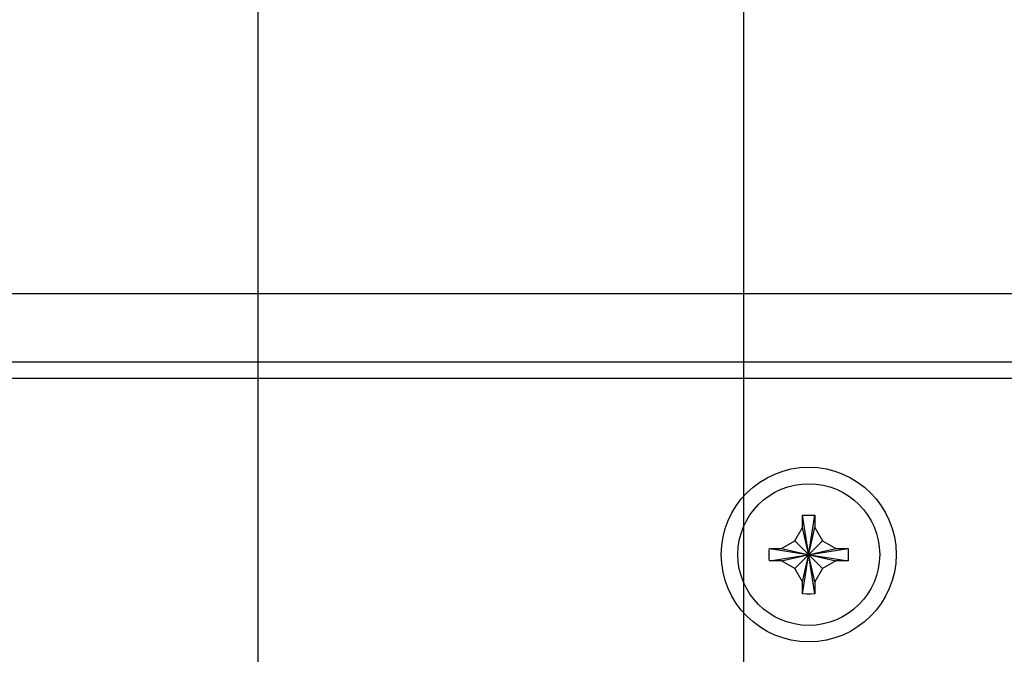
# Model space of a CAD drawing. Header units: inches. Extents: x 0 to 34, y 0 to 22.
# Tile 50 of 82: x 26.8 to 28.4, y 6.7 to 7.7. Entities that reach past the tile are written whole.
import ezdxf

# ---------------------------------------------------------------- set-up
doc = ezdxf.new("R2010")
doc.units = ezdxf.units.IN
doc.header["$LTSCALE"] = 1.87
doc.header["$MEASUREMENT"] = 0
doc.layers.get('0').update_dxf_attribs({"linetype": 'CONTINUOUS'})
doc.layers.add('DIMENSIONS', color=7, linetype='CONTINUOUS')
doc.styles.get("Standard").update_dxf_attribs({"font": 'txt', "width": 0.8})
doc.dimstyles.new('DIMSTYLE_5', dxfattribs={"dimtxt": 0.125, "dimasz": 0.18, "dimexe": 0.18, "dimexo": 0.0625, "dimgap": 0.09, "dimtad": 0, "dimtih": 1, "dimtoh": 1, "dimzin": 4, "dimdsep": 46, "dimtxsty": 'STANDARD', "dimblk": '_FILLED', "dimblk1": '_FILLED', "dimblk2": '_FILLED', "dimcen": 0.09, "dimadec": 0, "dimazin": 0, "dimtp": 0.01, "dimtm": 0.01, "dimtfac": 1, "dimtofl": 0, "dimtmove": 0, "dimatfit": 3, "dimldrblk": '_FILLED', "dimfxl": 1, "dimtolj": 1, "dimtzin": 4, "dimarcsym": 0})

# ---------------------------------------------------------------- blocks, each defined once
blk = doc.blocks.new('_FILLED')
at = {"color": 0, "linetype": 'BYBLOCK'}
blk.add_solid([(0, 0), (-1, 0.1736), (-1, -0.1736)], dxfattribs=at)
blk = doc.blocks.new('*D27')
at = {"layer": 'DIMENSIONS', "color": 2, "linetype": 'CONTINUOUS'}
for p, q in [((27.9506, 5.8089), (27.9506, 8.9297)), ((30.8926, 7.2672), (30.8926, 8.9297)), ((27.9506, 8.8047), (29.1202, 8.8047)), ((30.8926, 8.8047), (30.3702, 8.8047))]:
    blk.add_line(p, q, dxfattribs=at)
at = {"layer": 'DIMENSIONS', "color": 2, "linetype": 'CONTINUOUS', "xscale": 0.18, "yscale": 0.18, "zscale": 0.18, "rotation": 180}
blk.add_blockref('_FILLED', (27.9506, 8.8047), dxfattribs=at)
at = {"layer": 'DIMENSIONS', "color": 2, "linetype": 'CONTINUOUS', "xscale": 0.18, "yscale": 0.18, "zscale": 0.18}
blk.add_blockref('_FILLED', (30.8926, 8.8047), dxfattribs=at)
at = {"layer": 'DIMENSIONS', "color": 2, "linetype": 'CONTINUOUS', "width": 0.8}
for s, p in [('2.94', (29.1827, 8.7422)), ('[', (29.7077, 8.7422)), ('74.7', (29.8077, 8.7422)), (']', (30.2077, 8.7422))]:
    blk.add_text(s, height=0.125, dxfattribs=at).set_placement(p)
blk = doc.blocks.new('*D28')
at = {"layer": 'DIMENSIONS', "color": 2, "linetype": 'CONTINUOUS'}
for p, q in [((27.2006, 6.194), (27.2006, 9.6797)), ((30.8926, 7.2672), (30.8926, 9.6797)), ((27.2006, 9.5547), (27.889, 9.5547)), ((30.8926, 9.5547), (29.139, 9.5547))]:
    blk.add_line(p, q, dxfattribs=at)
at = {"layer": 'DIMENSIONS', "color": 2, "linetype": 'CONTINUOUS', "xscale": 0.18, "yscale": 0.18, "zscale": 0.18, "rotation": 180}
blk.add_blockref('_FILLED', (27.2006, 9.5547), dxfattribs=at)
at = {"layer": 'DIMENSIONS', "color": 2, "linetype": 'CONTINUOUS', "xscale": 0.18, "yscale": 0.18, "zscale": 0.18}
blk.add_blockref('_FILLED', (30.8926, 9.5547), dxfattribs=at)
at = {"layer": 'DIMENSIONS', "color": 2, "linetype": 'CONTINUOUS', "width": 0.8}
for s, p in [('[', (28.4765, 9.4922)), (']', (28.9765, 9.4922)), ('3.69', (27.9515, 9.4922)), ('93.8', (28.5765, 9.4922))]:
    blk.add_text(s, height=0.125, dxfattribs=at).set_placement(p)
blk = doc.blocks.new('*D29')
at = {"layer": 'DIMENSIONS', "color": 2, "linetype": 'CONTINUOUS'}
for p, q in [((26.3456, 6.3144), (26.3456, 10.4297)), ((30.8926, 7.2672), (30.8926, 10.4297)), ((26.3456, 10.3047), (28.5254, 10.3047)), ((30.8926, 10.3047), (29.8754, 10.3047))]:
    blk.add_line(p, q, dxfattribs=at)
at = {"layer": 'DIMENSIONS', "color": 2, "linetype": 'CONTINUOUS', "xscale": 0.18, "yscale": 0.18, "zscale": 0.18, "rotation": 180}
blk.add_blockref('_FILLED', (26.3456, 10.3047), dxfattribs=at)
at = {"layer": 'DIMENSIONS', "color": 2, "linetype": 'CONTINUOUS', "xscale": 0.18, "yscale": 0.18, "zscale": 0.18}
blk.add_blockref('_FILLED', (30.8926, 10.3047), dxfattribs=at)
at = {"layer": 'DIMENSIONS', "color": 2, "linetype": 'CONTINUOUS', "width": 0.8}
for s, p in [('[', (29.1129, 10.2422)), (']', (29.7129, 10.2422)), ('4.55', (28.5879, 10.2422)), ('115.5', (29.2129, 10.2422))]:
    blk.add_text(s, height=0.125, dxfattribs=at).set_placement(p)
blk = doc.blocks.new('*D31')
at = {"layer": 'DIMENSIONS', "color": 2, "linetype": 'CONTINUOUS'}
for p, q in [((31.6426, 7.3047), (31.6426, 7.6647)), ((30.8551, 7.3047), (31.7676, 7.3047)), ((26.4081, 6.2519), (31.7676, 6.2519)), ((31.6426, 6.2519), (31.6426, 5.8919))]:
    blk.add_line(p, q, dxfattribs=at)
at = {"layer": 'DIMENSIONS', "color": 2, "linetype": 'CONTINUOUS', "xscale": 0.18, "yscale": 0.18, "zscale": 0.18}
for p, rotation in [((31.6426, 7.3047), 270), ((31.6426, 6.2519), 90)]:
    blk.add_blockref('_FILLED', p, dxfattribs=dict(at, rotation=rotation))
at = {"layer": 'DIMENSIONS', "color": 2, "linetype": 'CONTINUOUS', "width": 0.8}
for s, p in [('1.05', (31.3426, 6.8407)), ('[', (31.3426, 6.6532)), (']', (31.8426, 6.6532)), ('26.7', (31.4426, 6.6532))]:
    blk.add_text(s, height=0.125, dxfattribs=at).set_placement(p)
blk = doc.blocks.new('*D32')
at = {"layer": 'DIMENSIONS', "color": 2, "linetype": 'CONTINUOUS'}
for p, q in [((30.8551, 7.3047), (32.5176, 7.3047)), ((32.3926, 7.3047), (32.3926, 6.8897)), ((32.3926, 6.0414), (32.3926, 6.4522)), ((27.3532, 6.0414), (32.5176, 6.0414))]:
    blk.add_line(p, q, dxfattribs=at)
at = {"layer": 'DIMENSIONS', "color": 2, "linetype": 'CONTINUOUS', "xscale": 0.18, "yscale": 0.18, "zscale": 0.18}
for p, rotation in [((32.3926, 7.3047), 90), ((32.3926, 6.0414), 270)]:
    blk.add_blockref('_FILLED', p, dxfattribs=dict(at, rotation=rotation))
at = {"layer": 'DIMENSIONS', "color": 2, "linetype": 'CONTINUOUS', "width": 0.8}
for s, p in [('1.26', (32.0926, 6.7022)), ('[', (32.0926, 6.5147)), (']', (32.5926, 6.5147)), ('32.1', (32.1926, 6.5147))]:
    blk.add_text(s, height=0.125, dxfattribs=at).set_placement(p)

msp = doc.modelspace()

# ---------------------------------------------------------------- linework, layer by layer
at = {"color": 7, "linetype": 'CONTINUOUS'}
for p, q in [((26.06479, 7.30469), (30.79261, 7.30469)), ((30.77765, 7.19869), (26.00466, 7.19869)), ((28.04115, 6.96164), (28.04117, 6.96224)), ((28.04115, 6.94338), (28.04115, 6.96164)), ((28.04117, 6.84053), (28.06013, 6.96224)), ((28.06013, 6.84053), (28.04117, 6.96224)), ((28.06013, 6.96224), (28.06015, 6.96164)), ((28.06015, 6.96164), (28.06015, 6.94338)), ((28.02925, 6.92278), (28.04115, 6.94338)), ((28.04115, 6.85938), (28.06015, 6.94338)), ((28.06015, 6.85938), (28.04115, 6.94338)), ((28.06015, 6.94338), (28.07204, 6.92278)), ((28.00865, 6.91088), (28.02925, 6.92278)), ((28.02925, 6.87999), (28.07204, 6.92278)), ((28.02925, 6.92278), (28.07204, 6.87999)), ((28.07204, 6.92278), (28.09265, 6.91088)), ((27.9898, 6.91086), (27.99039, 6.91088)), ((27.9898, 6.91086), (28.1115, 6.89191)), ((27.9898, 6.89191), (28.1115, 6.91086)), ((27.99039, 6.91088), (28.00865, 6.91088)), ((28.00865, 6.91088), (28.09265, 6.89188)), ((28.00865, 6.89188), (28.09265, 6.91088)), ((28.09265, 6.91088), (28.1109, 6.91088)), ((28.1109, 6.91088), (28.1115, 6.91086)), ((27.99039, 6.89188), (27.9898, 6.89191)), ((28.00865, 6.89188), (27.99039, 6.89188)), ((28.02925, 6.87999), (28.00865, 6.89188)), ((28.09265, 6.89188), (28.07204, 6.87999)), ((28.1109, 6.89188), (28.09265, 6.89188)), ((28.1115, 6.89191), (28.1109, 6.89188)), ((28.04115, 6.85938), (28.02925, 6.87999)), ((28.07204, 6.87999), (28.06015, 6.85938)), ((28.04115, 6.84113), (28.04115, 6.85938)), ((28.06015, 6.85938), (28.06015, 6.84113)), ((28.04117, 6.84053), (28.04115, 6.84113)), ((28.06015, 6.84113), (28.06013, 6.84053))]:
    msp.add_line(p, q, dxfattribs=at)
at = {"color": 3, "linetype": 'CONTINUOUS'}
msp.add_line((30.71965, 7.17338), (25.99299, 7.17338), dxfattribs=at)
at = {"color": 7, "linetype": 'CONTINUOUS'}
for points in [[(28.04117, 6.96224), (28.04748, 6.96237), (28.05382, 6.96237), (28.06013, 6.96224)], [(27.98965, 6.90138), (27.98966, 6.90456), (27.98971, 6.90772), (27.9898, 6.91086)], [(28.1115, 6.91086), (28.11158, 6.90772), (28.11163, 6.90456), (28.11165, 6.90138)], [(27.9898, 6.89191), (27.98971, 6.89505), (27.98966, 6.89821), (27.98965, 6.90138)], [(28.11165, 6.90138), (28.11163, 6.89821), (28.11158, 6.89505), (28.1115, 6.89191)], [(28.06013, 6.84053), (28.05382, 6.8404), (28.04748, 6.8404), (28.04117, 6.84053)]]:
    msp.add_lwpolyline(points, dxfattribs=at)
for radius in [0.135, 0.1095]:
    msp.add_circle((28.05065, 6.90138), radius, dxfattribs=at)

# ---------------------------------------------------------------- dimensions: what is measured, and where the dimension line sits
at = {"layer": 'DIMENSIONS', "color": 2, "linetype": 'CONTINUOUS'}
for base, p1, p2, angle, picture, middle in [((26.34565, 10.30469), (30.89261, 7.26719), (26.34565, 6.31438), 180, '*D29', (29.20035, 10.30469)), ((31.64261, 6.25188), (30.85511, 7.30469), (26.40815, 6.25188), 270, '*D31', (31.64261, 6.80949)), ((32.39261, 7.30469), (27.35325, 6.04138), (30.85511, 7.30469), 90, '*D32', (32.39261, 6.67095))]:
    dim = msp.add_linear_dim(base=base, p1=p1, p2=p2, angle=angle, dimstyle='DIMSTYLE_5', dxfattribs=at)
    dim.commit()
    dim.dimension.update_dxf_attribs({"geometry": picture, "text_midpoint": middle, "dimtype": 160})
for base, p1, picture, middle in [((30.89261, 9.55469), (27.20065, 6.19398), '*D28', (28.51398, 9.55469)), ((30.89261, 8.80469), (27.95065, 5.80888), '*D27', (29.7452, 8.80469))]:
    dim = msp.add_linear_dim(base=base, p1=p1, p2=(30.89261, 7.26719), dimstyle='DIMSTYLE_5', dxfattribs=at)
    dim.commit()
    dim.dimension.update_dxf_attribs({"geometry": picture, "text_midpoint": middle, "dimtype": 160})

doc.saveas('drawing.dxf')
